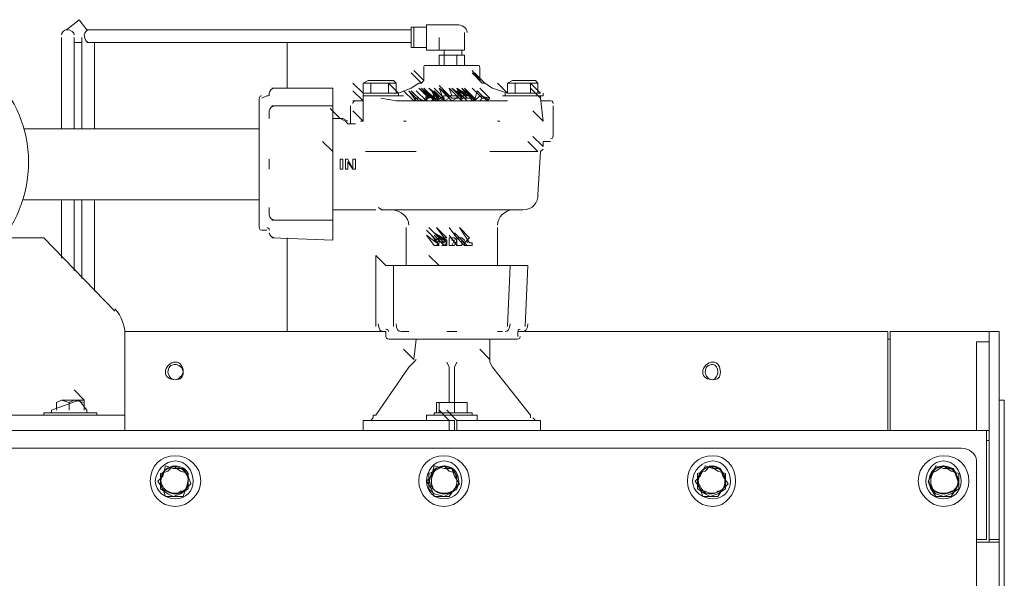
# Model space of a CAD drawing. Header units: millimetres. Extents: x -4829 to 407110, y -34854 to 354616.
# Tile 18 of 75: x 19717 to 20174, y -18307 to -18048. Entities that reach past the tile are written whole.
import ezdxf

# ---------------------------------------------------------------- set-up
doc = ezdxf.new("R2010")
doc.units = ezdxf.units.MM
doc.header["$LTSCALE"] = 15

# ---------------------------------------------------------------- blocks, each defined once
blk = doc.blocks.new('A$Cf38c0126')
at = {"linetype": 'Continuous', "lineweight": 5}
for points in [[(13293.51, -11757.5), (13289.98, -11752.79), (13284.09, -11757.5)], [(13445.53, -11756.32), (13444.35, -11756.32), (13444.35, -11756.32)], [(13444.35, -11765.75), (13444.35, -11756.32), (13444.35, -11756.32)], [(13444.35, -11765.75), (13444.35, -11756.32), (13444.35, -11756.32)], [(13451.42, -11756.32), (13445.53, -11756.32), (13445.53, -11756.32)], [(13445.53, -11765.75), (13445.53, -11756.32), (13445.53, -11756.32)], [(13465.57, -11755.14), (13451.42, -11755.14), (13451.42, -11755.14)], [(13451.42, -11766.93), (13451.42, -11755.14), (13451.42, -11755.14)], [(13281.73, -11761.03), (13281.73, -11770.46), (13281.73, -11770.46)], [(13287.62, -11770.46), (13287.62, -11761.03), (13287.62, -11761.03)], [(13291.16, -11761.03), (13291.16, -11770.46), (13291.16, -11770.46)], [(13444.35, -11757.5), (13304.12, -11757.5), (13293.51, -11757.5)], [(13444.35, -11757.5), (13444.35, -11763.39), (13444.35, -11763.39)], [(13457.32, -11761.03), (13457.32, -11766.93), (13465.57, -11766.93)], [(13469.1, -11758.68), (13469.1, -11761.03), (13469.1, -11766.93), (13465.57, -11766.93)], [(13287.62, -11763.39), (13291.16, -11763.39), (13291.16, -11763.39)], [(13293.51, -11763.39), (13304.12, -11763.39), (13304.12, -11763.39)], [(13297.05, -11770.46), (13297.05, -11763.39), (13297.05, -11763.39)], [(13304.12, -11763.39), (13444.35, -11763.39), (13444.35, -11763.39)], [(13386.61, -11763.39), (13386.61, -11784.6), (13386.61, -11784.6)], [(13444.35, -11765.75), (13445.53, -11765.75), (13445.53, -11765.75)], [(13445.53, -11765.75), (13451.42, -11765.75), (13451.42, -11765.75)], [(13281.73, -11770.46), (13281.73, -11803.46), (13281.73, -11803.46)], [(13287.62, -11803.46), (13287.62, -11770.46), (13287.62, -11770.46)], [(13291.16, -11770.46), (13291.16, -11803.46), (13291.16, -11803.46)], [(13297.05, -11803.46), (13297.05, -11770.46), (13297.05, -11770.46)], [(13451.42, -11766.93), (13457.32, -11766.93), (13457.32, -11766.93)], [(13459.67, -11769.28), (13457.32, -11769.28), (13457.32, -11774)], [(13459.67, -11766.93), (13459.67, -11769.28), (13459.67, -11769.28)], [(13465.57, -11774), (13465.57, -11769.28), (13459.67, -11769.28), (13459.67, -11774)], [(13469.1, -11774), (13469.1, -11769.28), (13465.57, -11769.28)], [(13467.92, -11769.28), (13467.92, -11766.93), (13467.92, -11766.93)], [(13474.99, -11774), (13467.92, -11774), (13458.5, -11774), (13451.42, -11774)], [(13449.07, -11782.25), (13444.35, -11777.53), (13444.35, -11777.53)], [(13450.25, -11781.07), (13445.53, -11776.35), (13445.53, -11776.35)], [(13450.25, -11775.18), (13450.25, -11781.07), (13450.25, -11781.07)], [(13476.17, -11781.07), (13472.64, -11776.35), (13472.64, -11776.35)], [(13477.35, -11782.25), (13472.64, -11777.53), (13472.64, -11777.53)], [(13478.53, -11782.25), (13473.81, -11777.53), (13473.81, -11777.53)], [(13476.17, -11781.07), (13476.17, -11775.18), (13476.17, -11775.18)], [(13421.96, -11786.96), (13417.25, -11782.25), (13417.25, -11782.25)], [(13424.32, -11781.07), (13421.96, -11782.25), (13421.96, -11782.25)], [(13437.28, -11782.25), (13433.75, -11782.25), (13425.5, -11782.25), (13421.96, -11782.25)], [(13421.96, -11786.96), (13421.96, -11782.25), (13421.96, -11782.25)], [(13424.32, -11781.07), (13436.1, -11781.07), (13436.1, -11781.07)], [(13425.5, -11786.96), (13425.5, -11782.25), (13425.5, -11782.25)], [(13438.46, -11786.96), (13433.75, -11782.25), (13433.75, -11782.25)], [(13433.75, -11786.96), (13433.75, -11782.25), (13433.75, -11782.25)], [(13437.28, -11782.25), (13436.1, -11781.07), (13436.1, -11781.07)], [(13437.28, -11786.96), (13437.28, -11782.25), (13437.28, -11782.25)], [(13447.89, -11782.25), (13444.35, -11784.6), (13438.46, -11786.96)], [(13449.07, -11782.25), (13447.89, -11782.25), (13447.89, -11782.25)], [(13450.25, -11781.07), (13449.07, -11782.25), (13449.07, -11782.25)], [(13462.03, -11788.14), (13457.32, -11783.42), (13457.32, -11783.42)], [(13477.35, -11782.25), (13476.17, -11781.07), (13476.17, -11781.07)], [(13477.35, -11782.25), (13478.53, -11782.25), (13478.53, -11782.25)], [(13489.13, -11786.96), (13482.06, -11784.6), (13478.53, -11782.25)], [(13489.13, -11786.96), (13484.42, -11782.25), (13484.42, -11782.25)], [(13491.49, -11781.07), (13489.13, -11782.25), (13489.13, -11782.25)], [(13503.28, -11782.25), (13499.74, -11782.25), (13492.67, -11782.25), (13489.13, -11782.25)], [(13489.13, -11786.96), (13489.13, -11782.25), (13489.13, -11782.25)], [(13491.49, -11781.07), (13502.1, -11781.07), (13502.1, -11781.07)], [(13492.67, -11786.96), (13492.67, -11782.25), (13492.67, -11782.25)], [(13504.45, -11786.96), (13499.74, -11782.25), (13499.74, -11782.25)], [(13499.74, -11786.96), (13499.74, -11782.25), (13499.74, -11782.25)], [(13503.28, -11782.25), (13502.1, -11781.07), (13502.1, -11781.07)], [(13503.28, -11786.96), (13503.28, -11782.25), (13503.28, -11782.25)], [(13377.18, -11788.14), (13374.83, -11789.32), (13374.83, -11789.32)], [(13378.36, -11786.96), (13378.36, -11788.14), (13378.36, -11788.14)], [(13407.82, -11784.6), (13379.54, -11784.6), (13379.54, -11784.6)], [(13407.82, -11789.32), (13407.82, -11788.14), (13407.82, -11784.6)], [(13421.96, -11790.49), (13417.25, -11785.78), (13417.25, -11785.78)], [(13421.96, -11786.96), (13421.96, -11788.14), (13421.96, -11788.14)], [(13438.46, -11786.96), (13430.21, -11786.96), (13421.96, -11786.96)], [(13421.96, -11788.14), (13421.96, -11789.32), (13421.96, -11789.32)], [(13421.96, -11788.14), (13437.28, -11788.14), (13437.28, -11788.14)], [(13438.46, -11788.14), (13421.96, -11788.14), (13421.96, -11788.14)], [(13438.46, -11788.14), (13437.28, -11788.14), (13437.28, -11788.14)], [(13438.46, -11788.14), (13438.46, -11786.96), (13438.46, -11786.96)], [(13440.82, -11788.14), (13438.46, -11788.14), (13438.46, -11788.14)], [(13446.71, -11790.49), (13445.53, -11790.49), (13440.82, -11785.78)], [(13446.71, -11790.49), (13443.18, -11785.78), (13443.18, -11785.78)], [(13447.89, -11790.49), (13443.18, -11785.78), (13446.71, -11790.49)], [(13449.07, -11790.49), (13444.35, -11785.78), (13444.35, -11785.78)], [(13452.6, -11788.14), (13451.42, -11789.32), (13451.42, -11790.49), (13449.07, -11790.49), (13447.89, -11790.49), (13446.71, -11790.49), (13445.53, -11790.49)], [(13454.96, -11790.49), (13451.42, -11790.49), (13446.71, -11785.78)], [(13451.42, -11790.49), (13446.71, -11785.78), (13446.71, -11785.78)], [(13452.6, -11788.14), (13447.89, -11784.6), (13447.89, -11784.6)], [(13452.6, -11789.32), (13447.89, -11784.6), (13447.89, -11784.6)], [(13447.89, -11790.49), (13449.07, -11790.49), (13451.42, -11790.49), (13452.6, -11788.14), (13451.42, -11788.14), (13450.25, -11790.49), (13447.89, -11789.32)], [(13453.78, -11789.32), (13449.07, -11784.6), (13449.07, -11784.6)], [(13454.96, -11790.49), (13451.42, -11785.78), (13451.42, -11785.78)], [(13457.32, -11790.49), (13453.78, -11785.78), (13456.14, -11790.49), (13451.42, -11785.78)], [(13457.32, -11788.14), (13456.14, -11789.32), (13454.96, -11790.49), (13451.42, -11790.49)], [(13457.32, -11788.14), (13453.78, -11788.14), (13452.6, -11789.32), (13454.96, -11788.14), (13454.96, -11789.32), (13453.78, -11790.49), (13451.42, -11790.49)], [(13457.32, -11788.14), (13452.6, -11784.6), (13457.32, -11789.32), (13454.96, -11790.49)], [(13454.96, -11788.14), (13452.6, -11789.32), (13452.6, -11789.32)], [(13462.03, -11789.32), (13457.32, -11784.6), (13459.67, -11790.49), (13454.96, -11785.78)], [(13459.67, -11789.32), (13454.96, -11784.6), (13454.96, -11784.6)], [(13459.67, -11788.14), (13456.14, -11790.49), (13456.14, -11790.49)], [(13462.03, -11788.14), (13457.32, -11784.6), (13457.32, -11784.6)], [(13465.57, -11789.32), (13463.21, -11789.32), (13458.5, -11784.6)], [(13460.85, -11788.14), (13462.03, -11788.14), (13459.67, -11788.14), (13459.67, -11788.14)], [(13462.03, -11788.14), (13460.85, -11788.14), (13460.85, -11788.14)], [(13462.03, -11789.32), (13460.85, -11788.14), (13460.85, -11788.14)], [(13465.57, -11789.32), (13465.57, -11788.14), (13462.03, -11784.6), (13463.21, -11788.14), (13463.21, -11788.14)], [(13465.57, -11788.14), (13462.03, -11784.6), (13463.21, -11788.14), (13463.21, -11788.14)], [(13467.92, -11789.32), (13465.57, -11789.32), (13463.21, -11790.49), (13462.03, -11789.32), (13462.03, -11788.14)], [(13463.21, -11790.49), (13462.03, -11789.32), (13462.03, -11788.14), (13463.21, -11788.14), (13465.57, -11788.14)], [(13463.21, -11790.49), (13465.57, -11789.32), (13467.92, -11789.32), (13463.21, -11784.6)], [(13467.92, -11789.32), (13463.21, -11784.6), (13463.21, -11784.6)], [(13467.92, -11788.14), (13463.21, -11784.6), (13463.21, -11784.6)], [(13467.92, -11790.49), (13463.21, -11785.78), (13463.21, -11785.78)], [(13470.28, -11788.14), (13465.57, -11784.6), (13465.57, -11784.6)], [(13470.28, -11789.32), (13465.57, -11784.6), (13467.92, -11789.32)], [(13472.64, -11789.32), (13467.92, -11784.6), (13470.28, -11788.14), (13465.57, -11784.6), (13467.92, -11788.14)], [(13471.46, -11788.14), (13469.1, -11788.14), (13467.92, -11788.14), (13470.28, -11788.14), (13465.57, -11784.6), (13472.64, -11789.32), (13471.46, -11789.32), (13470.28, -11789.32), (13467.92, -11789.32)], [(13470.28, -11789.32), (13465.57, -11784.6), (13465.57, -11784.6)], [(13470.28, -11788.14), (13465.57, -11784.6), (13465.57, -11784.6)], [(13470.28, -11788.14), (13465.57, -11784.6), (13465.57, -11784.6)], [(13470.28, -11788.14), (13465.57, -11784.6), (13465.57, -11784.6)], [(13473.81, -11789.32), (13472.64, -11790.49), (13470.28, -11790.49), (13465.57, -11785.78)], [(13465.57, -11788.14), (13466.74, -11788.14), (13467.92, -11789.32)], [(13473.81, -11789.32), (13469.1, -11784.6), (13472.64, -11790.49), (13470.28, -11790.49), (13467.92, -11790.49)], [(13472.64, -11789.32), (13467.92, -11784.6), (13467.92, -11784.6)], [(13473.81, -11789.32), (13469.1, -11784.6), (13469.1, -11784.6)], [(13471.46, -11788.14), (13473.81, -11789.32), (13469.1, -11784.6)], [(13479.71, -11790.49), (13474.99, -11785.78), (13473.81, -11790.49), (13470.28, -11785.78)], [(13477.35, -11789.32), (13472.64, -11784.6), (13472.64, -11784.6)], [(13479.71, -11790.49), (13480.89, -11789.32), (13476.17, -11788.14), (13473.81, -11790.49)], [(13479.71, -11790.49), (13474.99, -11785.78), (13474.99, -11785.78)], [(13480.89, -11789.32), (13476.17, -11784.6), (13476.17, -11784.6)], [(13487.96, -11788.14), (13486.78, -11788.14), (13486.78, -11788.14)], [(13487.96, -11786.96), (13487.96, -11788.14), (13487.96, -11788.14)], [(13505.63, -11788.14), (13487.96, -11788.14), (13487.96, -11788.14)], [(13489.13, -11788.14), (13487.96, -11788.14), (13487.96, -11788.14)], [(13504.45, -11786.96), (13496.2, -11786.96), (13489.13, -11786.96)], [(13489.13, -11788.14), (13504.45, -11788.14), (13504.45, -11788.14)], [(13504.45, -11789.32), (13499.74, -11784.6), (13499.74, -11784.6)], [(13504.45, -11789.32), (13504.45, -11788.14), (13504.45, -11788.14)], [(13505.63, -11788.14), (13505.63, -11786.96), (13505.63, -11786.96)], [(13373.65, -11790.49), (13373.65, -11819.96), (13373.65, -11849.42)], [(13407.82, -11792.85), (13379.54, -11792.85), (13379.54, -11792.85)], [(13407.82, -11789.32), (13407.82, -11792.85), (13407.82, -11792.85)], [(13407.82, -11792.85), (13407.82, -11802.28), (13407.82, -11802.28)], [(13416.07, -11792.85), (13416.07, -11799.92), (13416.07, -11799.92)], [(13421.96, -11790.49), (13417.25, -11790.49), (13417.25, -11790.49)], [(13421.96, -11799.92), (13421.96, -11789.32), (13421.96, -11789.32)], [(13437.28, -11790.49), (13430.21, -11789.32), (13430.21, -11789.32)], [(13440.82, -11790.49), (13437.28, -11790.49), (13437.28, -11790.49)], [(13443.18, -11790.49), (13440.82, -11790.49), (13440.82, -11790.49)], [(13484.42, -11790.49), (13443.18, -11790.49), (13443.18, -11790.49)], [(13447.89, -11789.32), (13446.71, -11789.32), (13445.53, -11790.49)], [(13454.96, -11789.32), (13453.78, -11789.32), (13453.78, -11789.32)], [(13457.32, -11790.49), (13456.14, -11790.49), (13456.14, -11790.49)], [(13462.03, -11789.32), (13459.67, -11790.49), (13459.67, -11789.32), (13457.32, -11790.49)], [(13457.32, -11790.49), (13459.67, -11789.32), (13459.67, -11790.49)], [(13467.92, -11789.32), (13467.92, -11790.49), (13470.28, -11790.49)], [(13480.89, -11789.32), (13479.71, -11790.49), (13473.81, -11790.49)], [(13479.71, -11789.32), (13477.35, -11789.32), (13476.17, -11790.49)], [(13480.89, -11790.49), (13479.71, -11790.49), (13479.71, -11790.49)], [(13489.13, -11790.49), (13484.42, -11790.49), (13484.42, -11790.49)], [(13505.63, -11799.92), (13504.45, -11789.32), (13504.45, -11789.32)], [(13509.17, -11790.49), (13504.45, -11790.49), (13504.45, -11790.49)], [(13510.35, -11799.92), (13510.35, -11792.85), (13510.35, -11792.85)], [(13378.36, -11795.21), (13378.36, -11798.74), (13378.36, -11798.74)], [(13411.36, -11798.74), (13406.64, -11794.03), (13406.64, -11794.03)], [(13421.96, -11799.92), (13417.25, -11795.21), (13417.25, -11795.21)], [(13505.63, -11799.92), (13500.92, -11795.21), (13500.92, -11795.21)], [(13505.63, -11799.92), (13500.92, -11795.21), (13500.92, -11795.21)], [(13409, -11798.74), (13407.82, -11798.74), (13407.82, -11798.74)], [(13407.82, -11803.46), (13407.82, -11802.28), (13407.82, -11802.28)], [(13411.36, -11798.74), (13409, -11798.74), (13409, -11798.74)], [(13411.36, -11798.74), (13413.71, -11799.92), (13413.71, -11799.92)], [(13414.89, -11799.92), (13412.54, -11798.74), (13411.36, -11798.74)], [(13416.07, -11801.1), (13416.07, -11801.1), (13414.89, -11801.1), (13413.71, -11799.92)], [(13416.07, -11799.92), (13416.07, -11801.1), (13416.07, -11801.1)], [(13417.25, -11801.1), (13416.07, -11801.1), (13416.07, -11801.1)], [(13418.43, -11801.1), (13417.25, -11801.1), (13417.25, -11801.1)], [(13421.96, -11799.92), (13420.79, -11799.92), (13420.79, -11799.92)], [(13442, -11799.92), (13440.82, -11799.92), (13440.82, -11799.92)], [(13485.6, -11799.92), (13484.42, -11799.92), (13484.42, -11799.92)], [(13510.35, -11806.99), (13510.35, -11799.92), (13510.35, -11799.92)], [(13373.65, -11803.46), (13264.05, -11803.46), (13264.05, -11803.46)], [(13407.82, -11803.46), (13407.82, -11814.06), (13407.82, -11814.06)], [(13505.63, -11811.71), (13500.92, -11806.99), (13500.92, -11806.99)], [(13407.82, -11814.06), (13403.11, -11809.35), (13403.11, -11809.35)], [(13503.28, -11814.06), (13498.56, -11809.35), (13498.56, -11809.35)], [(13505.63, -11811.71), (13505.63, -11809.35), (13506.81, -11809.35)], [(13506.81, -11809.35), (13509.17, -11809.35), (13509.17, -11809.35)], [(13407.82, -11814.06), (13407.82, -11825.85), (13407.82, -11825.85)], [(13423.14, -11814.06), (13424.32, -11814.06), (13424.32, -11814.06)], [(13424.32, -11814.06), (13430.21, -11814.06), (13430.21, -11814.06)], [(13430.21, -11814.06), (13446.71, -11814.06), (13446.71, -11814.06)], [(13480.89, -11814.06), (13496.2, -11814.06), (13496.2, -11814.06)], [(13496.2, -11814.06), (13503.28, -11814.06), (13503.28, -11814.06)], [(13503.28, -11834.1), (13504.45, -11814.06), (13504.45, -11814.06)], [(13505.63, -11812.89), (13504.45, -11814.06), (13504.45, -11814.06)], [(13378.36, -11817.6), (13378.36, -11822.31), (13378.36, -11822.31)], [(13413.71, -11822.31), (13413.71, -11817.6), (13414.89, -11817.6), (13417.25, -11822.31), (13417.25, -11817.6), (13418.43, -11817.6), (13418.43, -11822.31), (13417.25, -11822.31)], [(13414.89, -11818.78), (13414.89, -11822.31), (13413.71, -11822.31)], [(13416.07, -11819.96), (13414.89, -11818.78), (13414.89, -11818.78)], [(13417.25, -11822.31), (13414.89, -11818.78), (13414.89, -11818.78)], [(13416.07, -11819.96), (13417.25, -11822.31), (13417.25, -11822.31)], [(13407.82, -11825.85), (13407.82, -11836.45), (13407.82, -11836.45)], [(13264.05, -11836.45), (13373.65, -11836.45), (13373.65, -11836.45)], [(13281.73, -11836.45), (13281.73, -11863.56), (13281.73, -11863.56)], [(13287.62, -11869.45), (13287.62, -11836.45), (13287.62, -11836.45)], [(13291.16, -11836.45), (13291.16, -11872.99), (13291.16, -11872.99)], [(13297.05, -11878.88), (13297.05, -11836.45), (13297.05, -11836.45)], [(13407.82, -11836.45), (13407.82, -11845.88), (13407.82, -11845.88)], [(13378.36, -11839.99), (13378.36, -11843.52), (13378.36, -11843.52)], [(13407.82, -11841.17), (13409, -11841.17), (13409, -11841.17)], [(13409, -11841.17), (13427.86, -11841.17), (13427.86, -11841.17)], [(13496.2, -11841.17), (13463.21, -11841.17), (13430.21, -11841.17)], [(13379.54, -11845.88), (13407.82, -11845.88), (13407.82, -11845.88)], [(13407.82, -11845.88), (13407.82, -11849.42), (13407.82, -11849.42)], [(13374.83, -11850.59), (13377.18, -11850.59), (13377.18, -11850.59)], [(13407.82, -11850.59), (13407.82, -11849.42), (13407.82, -11849.42)], [(13407.82, -11850.59), (13407.82, -11855.31), (13407.82, -11855.31)], [(13442, -11849.42), (13442, -11865.91), (13442, -11865.91)], [(13456.14, -11855.31), (13451.42, -11850.59), (13451.42, -11850.59)], [(13457.32, -11854.13), (13452.6, -11849.42), (13452.6, -11849.42)], [(13457.32, -11854.13), (13452.6, -11849.42), (13452.6, -11849.42)], [(13457.32, -11857.67), (13453.78, -11852.95), (13453.78, -11852.95)], [(13457.32, -11857.67), (13453.78, -11852.95), (13453.78, -11852.95)], [(13459.67, -11855.31), (13454.96, -11851.77), (13460.85, -11855.31), (13460.85, -11856.49)], [(13459.67, -11856.49), (13454.96, -11851.77), (13454.96, -11851.77)], [(13459.67, -11855.31), (13454.96, -11851.77), (13454.96, -11851.77)], [(13459.67, -11857.67), (13454.96, -11852.95), (13454.96, -11852.95)], [(13459.67, -11857.67), (13454.96, -11852.95), (13454.96, -11852.95)], [(13459.67, -11857.67), (13454.96, -11852.95), (13454.96, -11852.95)], [(13460.85, -11854.13), (13456.14, -11849.42), (13456.14, -11849.42)], [(13458.5, -11857.67), (13459.67, -11857.67), (13459.67, -11857.67), (13460.85, -11856.49), (13459.67, -11855.31), (13459.67, -11856.49), (13458.5, -11856.49), (13458.5, -11854.13), (13460.85, -11854.13), (13456.14, -11849.42), (13459.67, -11854.13), (13459.67, -11855.31), (13459.67, -11855.31)], [(13460.85, -11854.13), (13456.14, -11849.42), (13456.14, -11849.42)], [(13465.57, -11854.13), (13462.03, -11849.42), (13462.03, -11849.42)], [(13465.57, -11857.67), (13462.03, -11852.95), (13462.03, -11852.95)], [(13469.1, -11856.49), (13464.39, -11851.77), (13464.39, -11851.77)], [(13469.1, -11857.67), (13464.39, -11852.95), (13464.39, -11852.95)], [(13470.28, -11857.67), (13465.57, -11852.95), (13465.57, -11852.95)], [(13471.46, -11854.13), (13466.74, -11849.42), (13466.74, -11849.42)], [(13484.42, -11865.91), (13484.42, -11849.42), (13484.42, -11849.42)], [(13254.63, -11854.13), (13273.48, -11854.13), (13273.48, -11854.13)], [(13273.48, -11854.13), (13306.48, -11888.3), (13306.48, -11888.3)], [(13379.54, -11854.13), (13407.82, -11855.31), (13407.82, -11855.31)], [(13386.61, -11854.13), (13386.61, -11897.73), (13386.61, -11897.73)], [(13456.14, -11855.31), (13457.32, -11854.13), (13457.32, -11855.31), (13457.32, -11856.49), (13456.14, -11857.67)], [(13460.85, -11856.49), (13460.85, -11857.67), (13459.67, -11857.67), (13458.5, -11857.67)], [(13459.67, -11854.13), (13459.67, -11855.31), (13459.67, -11855.31)], [(13459.67, -11855.31), (13460.85, -11855.31), (13460.85, -11856.49), (13460.85, -11857.67), (13459.67, -11857.67)], [(13459.67, -11855.31), (13459.67, -11856.49), (13459.67, -11856.49)], [(13463.21, -11857.67), (13462.03, -11857.67), (13462.03, -11854.13), (13463.21, -11854.13), (13463.21, -11854.13), (13464.39, -11854.13), (13465.57, -11855.31)], [(13462.03, -11854.13), (13462.03, -11857.67), (13462.03, -11857.67)], [(13463.21, -11855.31), (13463.21, -11854.13), (13463.21, -11854.13)], [(13465.57, -11855.31), (13464.39, -11857.67), (13463.21, -11857.67)], [(13464.39, -11855.31), (13463.21, -11855.31), (13463.21, -11855.31)], [(13463.21, -11857.67), (13464.39, -11855.31), (13464.39, -11855.31)], [(13465.57, -11857.67), (13465.57, -11854.13), (13465.57, -11854.13)], [(13466.74, -11857.67), (13467.92, -11857.67), (13467.92, -11855.31), (13467.92, -11855.31), (13466.74, -11854.13)], [(13469.1, -11857.67), (13469.1, -11856.49), (13471.46, -11854.13)], [(13470.28, -11856.49), (13470.28, -11855.31), (13470.28, -11855.31)], [(13432.57, -11867.09), (13427.86, -11862.38), (13427.86, -11867.09)], [(13442, -11865.91), (13442, -11867.09), (13442, -11867.09)], [(13457.32, -11867.09), (13452.6, -11862.38), (13452.6, -11862.38)], [(13484.42, -11867.09), (13484.42, -11865.91), (13484.42, -11865.91)], [(13427.86, -11867.09), (13427.86, -11895.38), (13427.86, -11895.38)], [(13432.57, -11867.09), (13436.1, -11867.09), (13436.1, -11867.09)], [(13436.1, -11867.09), (13436.1, -11895.38), (13436.1, -11895.38)], [(13436.1, -11867.09), (13445.53, -11867.09), (13445.53, -11867.09)], [(13446.71, -11867.09), (13445.53, -11867.09), (13445.53, -11867.09)], [(13446.71, -11867.09), (13457.32, -11867.09), (13457.32, -11867.09)], [(13457.32, -11867.09), (13469.1, -11867.09), (13469.1, -11867.09)], [(13469.1, -11867.09), (13470.28, -11867.09), (13480.89, -11867.09)], [(13480.89, -11867.09), (13490.31, -11867.09), (13490.31, -11867.09)], [(13489.13, -11895.38), (13490.31, -11867.09), (13490.31, -11867.09)], [(13490.31, -11867.09), (13492.67, -11867.09), (13492.67, -11867.09)], [(13493.85, -11867.09), (13492.67, -11867.09), (13492.67, -11867.09)], [(13493.85, -11867.09), (13498.56, -11867.09), (13498.56, -11867.09)], [(13497.38, -11895.38), (13498.56, -11867.09), (13498.56, -11867.09)], [(13311.19, -11897.73), (13432.57, -11897.73), (13432.57, -11897.73)], [(13431.39, -11897.73), (13432.57, -11897.73), (13432.57, -11897.73)], [(13432.57, -11897.73), (13432.57, -11900.09), (13432.57, -11900.09)], [(13439.64, -11897.73), (13443.18, -11897.73), (13443.18, -11897.73)], [(13460.85, -11897.73), (13465.57, -11897.73), (13465.57, -11897.73)], [(13484.42, -11897.73), (13486.78, -11897.73), (13486.78, -11897.73)], [(13493.85, -11900.09), (13493.85, -11897.73), (13493.85, -11897.73)], [(13493.85, -11897.73), (13665.9, -11897.73), (13665.9, -11938.98)], [(13667.08, -11897.73), (13667.08, -11943.69), (13667.08, -11943.69)], [(13667.08, -11897.73), (13669.43, -11897.73), (13669.43, -11897.73)], [(13669.43, -11897.73), (13710.68, -11897.73), (13713.04, -11897.73)], [(13713.04, -11909.52), (13713.04, -11897.73), (13717.75, -11897.73), (13717.75, -11909.52)], [(13311.19, -11898.91), (13311.19, -11930.73), (13311.19, -11930.73)], [(13434.93, -11901.27), (13492.67, -11901.27), (13492.67, -11901.27)], [(13446.71, -11901.27), (13445.53, -11910.69), (13440.82, -11905.98)], [(13446.71, -11901.27), (13445.53, -11910.69), (13445.53, -11910.69)], [(13480.89, -11910.69), (13480.89, -11901.27), (13480.89, -11901.27)], [(13480.89, -11910.69), (13480.89, -11901.27), (13480.89, -11901.27)], [(13665.9, -11901.27), (13667.08, -11901.27), (13667.08, -11901.27)], [(13707.14, -11915.41), (13707.14, -11902.45), (13713.04, -11902.45)], [(13480.89, -11910.69), (13476.17, -11905.98), (13476.17, -11905.98)], [(13443.18, -11914.23), (13445.53, -11911.87), (13446.71, -11910.69)], [(13443.18, -11914.23), (13445.53, -11911.87), (13446.71, -11910.69)], [(13460.85, -11911.87), (13462.03, -11914.23), (13462.03, -11914.23)], [(13460.85, -11911.87), (13462.03, -11914.23), (13462.03, -11914.23)], [(13464.39, -11930.73), (13464.39, -11914.23), (13465.57, -11911.87)], [(13464.39, -11914.23), (13465.57, -11911.87), (13465.57, -11911.87)], [(13480.89, -11910.69), (13480.89, -11911.87), (13482.06, -11914.23)], [(13480.89, -11910.69), (13480.89, -11911.87), (13482.06, -11914.23)], [(13713.04, -11909.52), (13713.04, -11994.36), (13717.75, -11994.36), (13717.75, -11909.52)], [(13443.18, -11914.23), (13427.86, -11936.62), (13427.86, -11936.62)], [(13462.03, -11930.73), (13462.03, -11914.23), (13462.03, -11914.23)], [(13499.74, -11936.62), (13482.06, -11914.23), (13482.06, -11914.23)], [(13713.04, -11943.69), (13707.14, -11943.69), (13707.14, -11915.41)], [(13292.34, -11929.55), (13287.62, -11924.84), (13287.62, -11924.84)], [(13292.34, -11929.55), (13287.62, -11924.84), (13287.62, -11924.84)], [(13293.51, -11934.26), (13289.98, -11929.55), (13277.02, -11934.26)], [(13281.73, -11929.55), (13279.37, -11930.73), (13279.37, -11934.26)], [(13285.27, -11930.73), (13281.73, -11929.55), (13287.62, -11929.55), (13285.27, -11930.73), (13285.27, -11934.26)], [(13287.62, -11929.55), (13292.34, -11930.73), (13292.34, -11934.26)], [(13292.34, -11930.73), (13292.34, -11929.55), (13287.62, -11929.55)], [(13292.34, -11930.73), (13292.34, -11934.26), (13292.34, -11934.26)], [(13311.19, -11936.62), (13311.19, -11930.73), (13311.19, -11930.73)], [(13457.32, -11930.73), (13456.14, -11930.73), (13456.14, -11935.44)], [(13460.85, -11930.73), (13457.32, -11930.73), (13457.32, -11935.44)], [(13460.85, -11930.73), (13457.32, -11930.73), (13457.32, -11930.73)], [(13467.92, -11930.73), (13460.85, -11930.73), (13464.39, -11930.73)], [(13467.92, -11930.73), (13464.39, -11930.73), (13464.39, -11935.44)], [(13467.92, -11930.73), (13470.28, -11930.73), (13470.28, -11935.44)], [(13470.28, -11930.73), (13470.28, -11930.73), (13467.92, -11930.73)], [(13717.75, -11929.55), (13720.11, -11929.55), (13720.11, -12554.12), (13717.75, -12554.12)], [(13277.02, -11934.26), (13277.02, -11935.44), (13277.02, -11935.44)], [(13293.51, -11935.44), (13293.51, -11934.26), (13293.51, -11934.26)], [(13452.6, -11938.98), (13462.03, -11938.98), (13462.03, -11943.69), (13462.03, -11938.98), (13457.32, -11934.26)], [(13465.57, -11938.98), (13460.85, -11934.26), (13460.85, -11934.26)], [(13107.32, -11943.69), (13107.32, -11936.62), (13114.39, -11936.62), (13304.12, -11936.62)], [(13273.48, -11935.44), (13273.48, -11936.62), (13273.48, -11936.62)], [(13298.23, -11935.44), (13273.48, -11935.44), (13273.48, -11935.44)], [(13298.23, -11936.62), (13298.23, -11935.44), (13298.23, -11935.44)], [(13304.12, -11936.62), (13311.19, -11936.62), (13311.19, -11943.69)], [(13421.96, -11938.98), (13421.96, -11943.69), (13421.96, -11943.69)], [(13421.96, -11938.98), (13421.96, -11943.69), (13421.96, -11943.69)], [(13427.86, -11938.98), (13421.96, -11938.98), (13421.96, -11938.98)], [(13426.68, -11937.8), (13426.68, -11936.62), (13427.86, -11936.62)], [(13426.68, -11937.8), (13426.68, -11936.62), (13427.86, -11936.62)], [(13452.6, -11938.98), (13427.86, -11938.98), (13427.86, -11938.98)], [(13451.42, -11936.62), (13451.42, -11938.98), (13451.42, -11938.98)], [(13474.99, -11936.62), (13451.42, -11936.62), (13451.42, -11936.62)], [(13454.96, -11935.44), (13454.96, -11936.62), (13454.96, -11936.62)], [(13454.96, -11935.44), (13459.67, -11935.44), (13472.64, -11935.44)], [(13464.39, -11938.98), (13462.03, -11938.98), (13462.03, -11938.98)], [(13464.39, -11938.98), (13464.39, -11943.69), (13464.39, -11943.69)], [(13465.57, -11943.69), (13465.57, -11938.98), (13473.81, -11938.98)], [(13472.64, -11936.62), (13472.64, -11935.44), (13472.64, -11935.44)], [(13498.56, -11938.98), (13473.81, -11938.98), (13473.81, -11938.98)], [(13474.99, -11938.98), (13474.99, -11936.62), (13474.99, -11936.62)], [(13504.45, -11938.98), (13498.56, -11938.98), (13498.56, -11938.98)], [(13499.74, -11936.62), (13499.74, -11936.62), (13499.74, -11937.8)], [(13499.74, -11936.62), (13499.74, -11936.62), (13499.74, -11937.8)], [(13504.45, -11943.69), (13504.45, -11938.98), (13504.45, -11938.98)], [(13504.45, -11943.69), (13504.45, -11938.98), (13504.45, -11938.98)], [(13665.9, -11943.69), (13665.9, -11938.98), (13665.9, -11938.98)], [(12711.37, -11943.69), (13707.14, -11943.69), (13707.14, -11943.69)], [(13711.86, -11943.69), (13711.86, -11954.3), (13711.86, -11954.3)], [(13713.04, -11948.4), (13711.86, -11948.4), (13711.86, -11948.4)], [(13700.07, -11951.94), (12718.44, -11951.94), (12718.44, -11951.94)], [(13711.86, -11954.3), (13711.86, -11994.36), (13707.14, -11994.36)], [(13707.14, -12504.62), (13707.14, -11957.83), (13707.14, -11957.83)], [(13331.22, -11962.55), (13327.69, -11963.72), (13327.69, -11967.26), (13327.69, -11970.79), (13331.22, -11973.15)], [(13333.58, -11961.37), (13330.05, -11960.19), (13328.87, -11964.9)], [(13337.12, -11962.55), (13333.58, -11960.19), (13331.22, -11962.55)], [(13333.58, -11974.33), (13338.3, -11974.33), (13339.47, -11970.79), (13341.83, -11968.44), (13340.65, -11964.9), (13338.3, -11961.37), (13333.58, -11961.37)], [(13337.12, -11973.15), (13340.65, -11970.79), (13340.65, -11967.26), (13340.65, -11963.72), (13337.12, -11962.55)], [(13454.96, -11962.55), (13452.6, -11963.72), (13452.6, -11967.26), (13452.6, -11970.79), (13454.96, -11973.15)], [(13459.67, -11961.37), (13454.96, -11960.19), (13453.78, -11964.9)], [(13462.03, -11962.55), (13459.67, -11960.19), (13454.96, -11962.55)], [(13464.39, -11964.9), (13463.21, -11961.37), (13459.67, -11961.37)], [(13465.57, -11967.26), (13465.57, -11963.72), (13462.03, -11962.55)], [(13584.59, -11961.37), (13581.05, -11960.19), (13578.7, -11964.9), (13576.34, -11967.26)], [(13581.05, -11962.55), (13577.52, -11963.72), (13577.52, -11967.26), (13577.52, -11970.79), (13581.05, -11973.15)], [(13586.94, -11962.55), (13583.41, -11960.19), (13581.05, -11962.55)], [(13589.3, -11970.79), (13591.66, -11968.44), (13589.3, -11964.9), (13588.12, -11961.37), (13584.59, -11961.37)], [(13590.48, -11967.26), (13590.48, -11963.72), (13586.94, -11962.55)], [(13691.82, -11961.37), (13688.29, -11960.19), (13685.93, -11964.9)], [(13688.29, -11962.55), (13685.93, -11963.72), (13685.93, -11967.26), (13685.93, -11970.79), (13688.29, -11973.15)], [(13695.36, -11962.55), (13691.82, -11960.19), (13688.29, -11962.55)], [(13697.72, -11964.9), (13696.54, -11961.37), (13691.82, -11961.37)], [(13698.89, -11967.26), (13698.89, -11963.72), (13695.36, -11962.55)], [(13328.87, -11964.9), (13326.51, -11967.26), (13326.51, -11967.26)], [(13326.51, -11967.26), (13328.87, -11970.79), (13328.87, -11970.79)], [(13453.78, -11964.9), (13451.42, -11967.26), (13453.78, -11970.79), (13454.96, -11974.33), (13458.5, -11974.33)], [(13462.03, -11973.15), (13465.57, -11970.79), (13465.57, -11967.26)], [(13464.39, -11970.79), (13466.74, -11968.44), (13464.39, -11964.9)], [(13576.34, -11967.26), (13578.7, -11970.79), (13578.7, -11970.79)], [(13586.94, -11973.15), (13590.48, -11970.79), (13590.48, -11967.26)], [(13685.93, -11964.9), (13684.75, -11967.26), (13685.93, -11970.79)], [(13691.82, -11974.33), (13695.36, -11974.33), (13697.72, -11970.79), (13698.89, -11968.44), (13697.72, -11964.9)], [(13695.36, -11973.15), (13698.89, -11970.79), (13698.89, -11967.26)], [(13328.87, -11970.79), (13330.05, -11974.33), (13333.58, -11974.33)], [(13458.5, -11974.33), (13462.03, -11974.33), (13464.39, -11970.79)], [(13578.7, -11970.79), (13579.87, -11974.33), (13583.41, -11974.33)], [(13583.41, -11974.33), (13586.94, -11974.33), (13589.3, -11970.79)], [(13685.93, -11970.79), (13688.29, -11974.33), (13691.82, -11974.33)], [(13331.22, -11973.15), (13333.58, -11974.33), (13337.12, -11973.15)], [(13454.96, -11973.15), (13459.67, -11974.33), (13462.03, -11973.15)], [(13581.05, -11973.15), (13583.41, -11974.33), (13586.94, -11973.15)], [(13688.29, -11973.15), (13691.82, -11974.33), (13695.36, -11973.15)], [(13713.04, -11994.36), (13713.04, -11995.54), (13713.04, -11995.54)], [(13717.75, -11994.36), (13717.75, -11995.54), (13717.75, -11995.54)], [(13707.14, -13566.39), (13707.14, -13566.39), (13717.75, -13566.39), (13717.75, -11995.54), (13707.14, -11995.54)]]:
    blk.add_lwpolyline(points, dxfattribs=at)
for points in [[(13444.35, -11756.32), (13444.35, -11756.32)], [(13444.35, -11765.75), (13444.35, -11765.75)], [(13449.07, -11782.25), (13449.07, -11782.25)], [(13421.96, -11788.14), (13421.96, -11788.14)], [(13453.78, -11789.32), (13454.96, -11789.32), (13450.25, -11784.6)], [(13467.92, -11789.32), (13470.28, -11789.32), (13465.57, -11784.6), (13470.28, -11788.14), (13465.57, -11784.6), (13467.92, -11788.14)], [(13504.45, -11788.14), (13504.45, -11788.14)], [(13476.17, -11790.49), (13477.35, -11789.32), (13479.71, -11789.32), (13479.71, -11790.49)], [(13480.89, -11790.49), (13479.71, -11790.49)], [(13484.42, -11790.49), (13484.42, -11790.49)], [(13412.54, -11822.31), (13411.36, -11822.31), (13411.36, -11817.6), (13412.54, -11817.6)], [(13407.82, -11825.85), (13407.82, -11825.85)], [(13407.82, -11836.45), (13407.82, -11836.45)], [(13427.86, -11841.17), (13427.86, -11841.17)], [(13378.36, -11851.77), (13378.36, -11851.77)], [(13457.32, -11857.67), (13457.32, -11857.67), (13454.96, -11857.67), (13451.42, -11852.95), (13456.14, -11856.49), (13457.32, -11855.31), (13457.32, -11854.13), (13456.14, -11855.31), (13454.96, -11855.31), (13457.32, -11854.13), (13457.32, -11855.31), (13457.32, -11856.49), (13456.14, -11857.67)], [(13470.28, -11857.67), (13470.28, -11857.67), (13469.1, -11857.67), (13469.1, -11856.49), (13471.46, -11854.13), (13466.74, -11849.42), (13471.46, -11856.49), (13472.64, -11856.49), (13472.64, -11857.67), (13471.46, -11857.67), (13471.46, -11857.67)], [(13462.03, -11854.13), (13463.21, -11854.13), (13463.21, -11855.31), (13464.39, -11855.31), (13463.21, -11857.67), (13463.21, -11857.67), (13462.03, -11857.67)], [(13465.57, -11857.67), (13466.74, -11857.67), (13467.92, -11857.67), (13469.1, -11855.31), (13467.92, -11854.13), (13467.92, -11854.13), (13466.74, -11854.13), (13465.57, -11854.13), (13466.74, -11854.13), (13467.92, -11855.31), (13467.92, -11855.31), (13467.92, -11857.67), (13466.74, -11857.67), (13465.57, -11857.67), (13465.57, -11854.13)], [(13470.28, -11856.49), (13470.28, -11855.31)], [(13457.32, -11857.67), (13457.32, -11857.67)], [(13459.67, -11857.67), (13459.67, -11857.67)], [(13463.21, -11857.67), (13463.21, -11857.67)], [(13470.28, -11857.67), (13470.28, -11857.67)], [(13480.89, -11867.09), (13480.89, -11867.09)], [(13495.03, -11897.73), (13495.03, -11897.73)], [(13707.14, -11995.54), (13707.14, -11995.54)]]:
    blk.add_lwpolyline(points, close=True, dxfattribs=at)
for points in [[(13470.28, -11758.68), (13470.28, -11756.32), (13467.92, -11755.14), (13465.57, -11755.14)], [(13451.42, -11774), (13450.25, -11774), (13450.25, -11774), (13450.25, -11775.18)], [(13476.17, -11775.18), (13476.17, -11774), (13476.17, -11774), (13474.99, -11774)], [(13374.83, -11788.14), (13373.65, -11788.14), (13373.65, -11789.32), (13373.65, -11790.49)], [(13377.18, -11788.14), (13378.36, -11788.14), (13378.36, -11788.14), (13378.36, -11786.96)], [(13380.72, -11784.6), (13379.54, -11784.6), (13378.36, -11785.78), (13378.36, -11786.96)], [(13380.72, -11792.85), (13379.54, -11792.85), (13378.36, -11794.03), (13378.36, -11795.21)], [(13418.43, -11790.49), (13417.25, -11790.49), (13417.25, -11791.67), (13417.25, -11791.67)], [(13510.35, -11791.67), (13510.35, -11791.67), (13510.35, -11790.49), (13509.17, -11790.49)], [(13509.17, -11808.17), (13510.35, -11808.17), (13510.35, -11806.99), (13510.35, -11805.81)], [(13505.63, -11811.71), (13505.63, -11811.71), (13505.63, -11811.71), (13505.63, -11810.53)], [(13496.2, -11841.17), (13500.92, -11841.17), (13503.28, -11837.63), (13503.28, -11834.1)], [(13378.36, -11843.52), (13378.36, -11844.7), (13379.54, -11845.88), (13380.72, -11845.88)], [(13429.03, -11839.99), (13429.03, -11839.99), (13430.21, -11841.17), (13431.39, -11841.17)], [(13443.18, -11848.24), (13443.18, -11844.7), (13439.64, -11841.17), (13434.93, -11841.17)], [(13491.49, -11841.17), (13487.96, -11841.17), (13484.42, -11844.7), (13484.42, -11848.24)], [(13373.65, -11848.24), (13373.65, -11849.42), (13373.65, -11850.59), (13374.83, -11850.59)], [(13378.36, -11850.59), (13378.36, -11850.59), (13378.36, -11849.42), (13377.18, -11849.42)], [(13378.36, -11851.77), (13378.36, -11852.95), (13379.54, -11854.13), (13380.72, -11854.13)], [(13311.19, -11898.91), (13311.19, -11895.38), (13310.01, -11890.66), (13306.48, -11887.13)], [(13429.03, -11894.2), (13429.03, -11896.55), (13430.21, -11897.73), (13431.39, -11897.73)], [(13433.75, -11897.73), (13433.75, -11896.55), (13432.57, -11896.55), (13432.57, -11896.55)], [(13437.28, -11894.2), (13437.28, -11896.55), (13438.46, -11897.73), (13439.64, -11897.73)], [(13487.96, -11897.73), (13489.13, -11897.73), (13490.31, -11896.55), (13490.31, -11894.2)], [(13495.03, -11896.55), (13495.03, -11896.55), (13493.85, -11896.55), (13493.85, -11897.73)], [(13496.2, -11897.73), (13497.38, -11897.73), (13498.56, -11896.55), (13498.56, -11894.2)], [(13432.57, -11900.09), (13432.57, -11901.27), (13433.75, -11901.27), (13434.93, -11901.27)], [(13492.67, -11901.27), (13493.85, -11901.27), (13495.03, -11901.27), (13495.03, -11900.09)], [(13425.5, -11938.98), (13425.5, -11938.98), (13426.68, -11937.8), (13426.68, -11937.8)], [(13500.92, -11937.8), (13500.92, -11937.8), (13502.1, -11938.98), (13502.1, -11938.98)], [(13707.14, -11957.83), (13707.14, -11954.3), (13703.61, -11951.94), (13700.07, -11951.94)], [(13331.22, -11961.37), (13328.87, -11962.55), (13327.69, -11964.9), (13327.69, -11967.26)], [(13334.76, -11960.19), (13332.4, -11960.19), (13330.05, -11961.37), (13328.87, -11963.72)], [(13337.12, -11961.37), (13335.94, -11960.19), (13333.58, -11960.19), (13331.22, -11961.37)], [(13340.65, -11963.72), (13339.47, -11961.37), (13337.12, -11960.19), (13334.76, -11960.19)], [(13340.65, -11967.26), (13340.65, -11964.9), (13339.47, -11962.55), (13337.12, -11961.37)], [(13459.67, -11960.19), (13457.32, -11960.19), (13454.96, -11961.37), (13453.78, -11963.72)], [(13456.14, -11961.37), (13454.96, -11962.55), (13453.78, -11964.9), (13453.78, -11967.26)], [(13463.21, -11961.37), (13460.85, -11960.19), (13458.5, -11960.19), (13456.14, -11961.37)], [(13465.57, -11963.72), (13464.39, -11961.37), (13462.03, -11960.19), (13459.67, -11960.19)], [(13465.57, -11967.26), (13465.57, -11964.9), (13464.39, -11962.55), (13463.21, -11961.37)], [(13581.05, -11961.37), (13578.7, -11962.55), (13577.52, -11964.9), (13577.52, -11967.26)], [(13584.59, -11960.19), (13582.23, -11960.19), (13579.87, -11961.37), (13578.7, -11963.72)], [(13586.94, -11961.37), (13585.77, -11960.19), (13583.41, -11960.19), (13581.05, -11961.37)], [(13589.3, -11963.72), (13588.12, -11961.37), (13586.94, -11960.19), (13584.59, -11960.19)], [(13590.48, -11967.26), (13590.48, -11964.9), (13589.3, -11962.55), (13586.94, -11961.37)], [(13691.82, -11960.19), (13689.47, -11960.19), (13687.11, -11961.37), (13685.93, -11963.72)], [(13688.29, -11961.37), (13687.11, -11962.55), (13685.93, -11964.9), (13685.93, -11967.26)], [(13695.36, -11961.37), (13693, -11960.19), (13690.65, -11960.19), (13688.29, -11961.37)], [(13697.72, -11963.72), (13696.54, -11961.37), (13694.18, -11960.19), (13691.82, -11960.19)], [(13698.89, -11967.26), (13698.89, -11964.9), (13696.54, -11962.55), (13695.36, -11961.37)], [(13328.87, -11963.72), (13327.69, -11966.08), (13327.69, -11968.44), (13328.87, -11969.62)], [(13327.69, -11967.26), (13327.69, -11969.62), (13328.87, -11971.97), (13331.22, -11971.97)], [(13337.12, -11971.97), (13339.47, -11971.97), (13340.65, -11969.62), (13340.65, -11967.26)], [(13339.47, -11970.79), (13340.65, -11968.44), (13340.65, -11966.08), (13340.65, -11963.72)], [(13453.78, -11963.72), (13452.6, -11966.08), (13452.6, -11968.44), (13453.78, -11969.62)], [(13453.78, -11967.26), (13453.78, -11969.62), (13454.96, -11971.97), (13456.14, -11971.97)], [(13463.21, -11971.97), (13464.39, -11971.97), (13465.57, -11969.62), (13465.57, -11967.26)], [(13465.57, -11970.79), (13466.74, -11968.44), (13466.74, -11966.08), (13465.57, -11963.72)], [(13578.7, -11963.72), (13577.52, -11966.08), (13577.52, -11968.44), (13578.7, -11969.62)], [(13577.52, -11967.26), (13577.52, -11969.62), (13578.7, -11971.97), (13581.05, -11971.97)], [(13586.94, -11971.97), (13589.3, -11971.97), (13590.48, -11969.62), (13590.48, -11967.26)], [(13589.3, -11970.79), (13590.48, -11968.44), (13590.48, -11966.08), (13589.3, -11963.72)], [(13685.93, -11963.72), (13684.75, -11966.08), (13684.75, -11968.44), (13685.93, -11969.62)], [(13685.93, -11967.26), (13685.93, -11969.62), (13687.11, -11971.97), (13688.29, -11971.97)], [(13695.36, -11971.97), (13696.54, -11971.97), (13698.89, -11969.62), (13698.89, -11967.26)], [(13697.72, -11970.79), (13698.89, -11968.44), (13698.89, -11966.08), (13697.72, -11963.72)], [(13328.87, -11969.62), (13330.05, -11971.97), (13332.4, -11973.15), (13334.76, -11973.15)], [(13331.22, -11971.97), (13333.58, -11973.15), (13335.94, -11973.15), (13337.12, -11971.97)], [(13334.76, -11973.15), (13337.12, -11973.15), (13338.3, -11971.97), (13339.47, -11970.79)], [(13453.78, -11969.62), (13454.96, -11971.97), (13457.32, -11973.15), (13459.67, -11973.15)], [(13456.14, -11971.97), (13458.5, -11973.15), (13460.85, -11973.15), (13463.21, -11971.97)], [(13459.67, -11973.15), (13462.03, -11973.15), (13464.39, -11971.97), (13465.57, -11970.79)], [(13578.7, -11969.62), (13579.87, -11971.97), (13581.05, -11973.15), (13583.41, -11973.15)], [(13581.05, -11971.97), (13583.41, -11973.15), (13585.77, -11973.15), (13586.94, -11971.97)], [(13583.41, -11973.15), (13585.77, -11973.15), (13588.12, -11971.97), (13589.3, -11970.79)], [(13685.93, -11969.62), (13687.11, -11971.97), (13689.47, -11973.15), (13691.82, -11973.15)], [(13688.29, -11971.97), (13690.65, -11973.15), (13693, -11973.15), (13695.36, -11971.97)], [(13691.82, -11973.15), (13694.18, -11973.15), (13696.54, -11971.97), (13697.72, -11970.79)]]:
    blk.add_open_spline(points, degree=3, dxfattribs=at)
for points, knots in [([(13287.62, -11759.86), (13287.62, -11758.68), (13286.44, -11757.5), (13284.09, -11757.5), (13284.09, -11757.5), (13282.91, -11757.5), (13281.73, -11758.68), (13281.73, -11759.86)], [0, 0, 0, 0, 0.125, 0.125, 0.125, 0.125001, 1, 1, 1, 1]), ([(13294.69, -11757.5), (13293.51, -11757.5), (13292.34, -11758.68), (13292.34, -11759.86), (13292.34, -11759.86), (13292.34, -11762.21), (13293.51, -11763.39), (13294.69, -11763.39)], [0, 0, 0, 0, 0.125, 0.125, 0.125, 0.125001, 1, 1, 1, 1]), ([(13266.41, -11818.78), (13266.41, -11788.14), (13241.66, -11762.21), (13209.85, -11762.21), (13209.85, -11762.21), (13178.03, -11762.21), (13153.28, -11788.14), (13153.28, -11818.78), (13153.28, -11818.78), (13153.28, -11850.59), (13178.03, -11876.52), (13209.85, -11876.52), (13209.85, -11876.52), (13241.66, -11876.52), (13266.41, -11850.59), (13266.41, -11818.78)], [0, 0, 0, 0, 0.0625, 0.0625, 0.0625, 0.062501, 0.125, 0.125, 0.125, 0.125001, 0.1875, 0.1875, 0.1875, 0.187501, 1, 1, 1, 1]), ([(13338.3, -11916.59), (13338.3, -11914.23), (13337.12, -11911.87), (13334.76, -11911.87), (13334.76, -11911.87), (13332.4, -11911.87), (13330.05, -11914.23), (13330.05, -11916.59), (13330.05, -11916.59), (13330.05, -11918.94), (13332.4, -11920.12), (13334.76, -11920.12), (13334.76, -11920.12), (13337.12, -11920.12), (13338.3, -11918.94), (13338.3, -11916.59)], [0, 0, 0, 0, 0.0625, 0.0625, 0.0625, 0.062501, 0.125, 0.125, 0.125, 0.125001, 0.1875, 0.1875, 0.1875, 0.187501, 1, 1, 1, 1]), ([(13588.12, -11916.59), (13588.12, -11914.23), (13586.94, -11911.87), (13584.59, -11911.87), (13584.59, -11911.87), (13582.23, -11911.87), (13579.87, -11914.23), (13579.87, -11916.59), (13579.87, -11916.59), (13579.87, -11918.94), (13582.23, -11920.12), (13584.59, -11920.12), (13584.59, -11920.12), (13586.94, -11920.12), (13588.12, -11918.94), (13588.12, -11916.59)], [0, 0, 0, 0, 0.0625, 0.0625, 0.0625, 0.062501, 0.125, 0.125, 0.125, 0.125001, 0.1875, 0.1875, 0.1875, 0.187501, 1, 1, 1, 1]), ([(13338.3, -11916.59), (13338.3, -11914.23), (13335.94, -11913.05), (13334.76, -11913.05), (13334.76, -11913.05), (13332.4, -11913.05), (13331.22, -11914.23), (13331.22, -11916.59), (13331.22, -11916.59), (13331.22, -11917.77), (13332.4, -11920.12), (13334.76, -11920.12), (13334.76, -11920.12), (13335.94, -11920.12), (13338.3, -11917.77), (13338.3, -11916.59)], [0, 0, 0, 0, 0.0625, 0.0625, 0.0625, 0.062501, 0.125, 0.125, 0.125, 0.125001, 0.1875, 0.1875, 0.1875, 0.187501, 1, 1, 1, 1]), ([(13586.94, -11916.59), (13586.94, -11914.23), (13585.77, -11913.05), (13584.59, -11913.05), (13584.59, -11913.05), (13582.23, -11913.05), (13581.05, -11914.23), (13581.05, -11916.59), (13581.05, -11916.59), (13581.05, -11917.77), (13582.23, -11920.12), (13584.59, -11920.12), (13584.59, -11920.12), (13585.77, -11920.12), (13586.94, -11917.77), (13586.94, -11916.59)], [0, 0, 0, 0, 0.0625, 0.0625, 0.0625, 0.062501, 0.125, 0.125, 0.125, 0.125001, 0.1875, 0.1875, 0.1875, 0.187501, 1, 1, 1, 1]), ([(13346.54, -11967.26), (13346.54, -11960.19), (13340.65, -11955.48), (13334.76, -11955.48), (13334.76, -11955.48), (13327.69, -11955.48), (13322.98, -11960.19), (13322.98, -11967.26), (13322.98, -11967.26), (13322.98, -11973.15), (13327.69, -11979.04), (13334.76, -11979.04), (13334.76, -11979.04), (13340.65, -11979.04), (13346.54, -11973.15), (13346.54, -11967.26)], [0, 0, 0, 0, 0.0625, 0.0625, 0.0625, 0.062501, 0.125, 0.125, 0.125, 0.125001, 0.1875, 0.1875, 0.1875, 0.187501, 1, 1, 1, 1]), ([(13343.01, -11967.26), (13343.01, -11962.55), (13339.47, -11957.83), (13334.76, -11957.83), (13334.76, -11957.83), (13330.05, -11957.83), (13325.33, -11962.55), (13325.33, -11967.26), (13325.33, -11967.26), (13325.33, -11971.97), (13330.05, -11975.51), (13334.76, -11975.51), (13334.76, -11975.51), (13339.47, -11975.51), (13343.01, -11971.97), (13343.01, -11967.26)], [0, 0, 0, 0, 0.0625, 0.0625, 0.0625, 0.062501, 0.125, 0.125, 0.125, 0.125001, 0.1875, 0.1875, 0.1875, 0.187501, 1, 1, 1, 1]), ([(13471.46, -11967.26), (13471.46, -11960.19), (13465.57, -11955.48), (13459.67, -11955.48), (13459.67, -11955.48), (13452.6, -11955.48), (13447.89, -11960.19), (13447.89, -11967.26), (13447.89, -11967.26), (13447.89, -11973.15), (13452.6, -11979.04), (13459.67, -11979.04), (13459.67, -11979.04), (13465.57, -11979.04), (13471.46, -11973.15), (13471.46, -11967.26)], [0, 0, 0, 0, 0.0625, 0.0625, 0.0625, 0.062501, 0.125, 0.125, 0.125, 0.125001, 0.1875, 0.1875, 0.1875, 0.187501, 1, 1, 1, 1]), ([(13467.92, -11967.26), (13467.92, -11962.55), (13464.39, -11957.83), (13459.67, -11957.83), (13459.67, -11957.83), (13454.96, -11957.83), (13451.42, -11962.55), (13451.42, -11967.26), (13451.42, -11967.26), (13451.42, -11971.97), (13454.96, -11975.51), (13459.67, -11975.51), (13459.67, -11975.51), (13464.39, -11975.51), (13467.92, -11971.97), (13467.92, -11967.26)], [0, 0, 0, 0, 0.0625, 0.0625, 0.0625, 0.062501, 0.125, 0.125, 0.125, 0.125001, 0.1875, 0.1875, 0.1875, 0.187501, 1, 1, 1, 1]), ([(13595.19, -11967.26), (13595.19, -11960.19), (13590.48, -11955.48), (13584.59, -11955.48), (13584.59, -11955.48), (13577.52, -11955.48), (13572.8, -11960.19), (13572.8, -11967.26), (13572.8, -11967.26), (13572.8, -11973.15), (13577.52, -11979.04), (13584.59, -11979.04), (13584.59, -11979.04), (13590.48, -11979.04), (13595.19, -11973.15), (13595.19, -11967.26)], [0, 0, 0, 0, 0.0625, 0.0625, 0.0625, 0.062501, 0.125, 0.125, 0.125, 0.125001, 0.1875, 0.1875, 0.1875, 0.187501, 1, 1, 1, 1]), ([(13592.84, -11967.26), (13592.84, -11962.55), (13589.3, -11957.83), (13584.59, -11957.83), (13584.59, -11957.83), (13579.87, -11957.83), (13575.16, -11962.55), (13575.16, -11967.26), (13575.16, -11967.26), (13575.16, -11971.97), (13579.87, -11975.51), (13584.59, -11975.51), (13584.59, -11975.51), (13589.3, -11975.51), (13592.84, -11971.97), (13592.84, -11967.26)], [0, 0, 0, 0, 0.0625, 0.0625, 0.0625, 0.062501, 0.125, 0.125, 0.125, 0.125001, 0.1875, 0.1875, 0.1875, 0.187501, 1, 1, 1, 1]), ([(13703.61, -11967.26), (13703.61, -11960.19), (13698.89, -11955.48), (13691.82, -11955.48), (13691.82, -11955.48), (13685.93, -11955.48), (13680.04, -11960.19), (13680.04, -11967.26), (13680.04, -11967.26), (13680.04, -11973.15), (13685.93, -11979.04), (13691.82, -11979.04), (13691.82, -11979.04), (13698.89, -11979.04), (13703.61, -11973.15), (13703.61, -11967.26)], [0, 0, 0, 0, 0.0625, 0.0625, 0.0625, 0.062501, 0.125, 0.125, 0.125, 0.125001, 0.1875, 0.1875, 0.1875, 0.187501, 1, 1, 1, 1]), ([(13700.07, -11967.26), (13700.07, -11962.55), (13696.54, -11957.83), (13691.82, -11957.83), (13691.82, -11957.83), (13687.11, -11957.83), (13683.58, -11962.55), (13683.58, -11967.26), (13683.58, -11967.26), (13683.58, -11971.97), (13687.11, -11975.51), (13691.82, -11975.51), (13691.82, -11975.51), (13696.54, -11975.51), (13700.07, -11971.97), (13700.07, -11967.26)], [0, 0, 0, 0, 0.0625, 0.0625, 0.0625, 0.062501, 0.125, 0.125, 0.125, 0.125001, 0.1875, 0.1875, 0.1875, 0.187501, 1, 1, 1, 1])]:
    blk.add_open_spline(points, degree=3, knots=knots, dxfattribs=at)

msp = doc.modelspace()

# ---------------------------------------------------------------- block references
at = {"ltscale": 2}
msp.add_blockref('A$Cf38c0126', (6454.26, -6294.9), dxfattribs=at)

doc.saveas('drawing.dxf')
